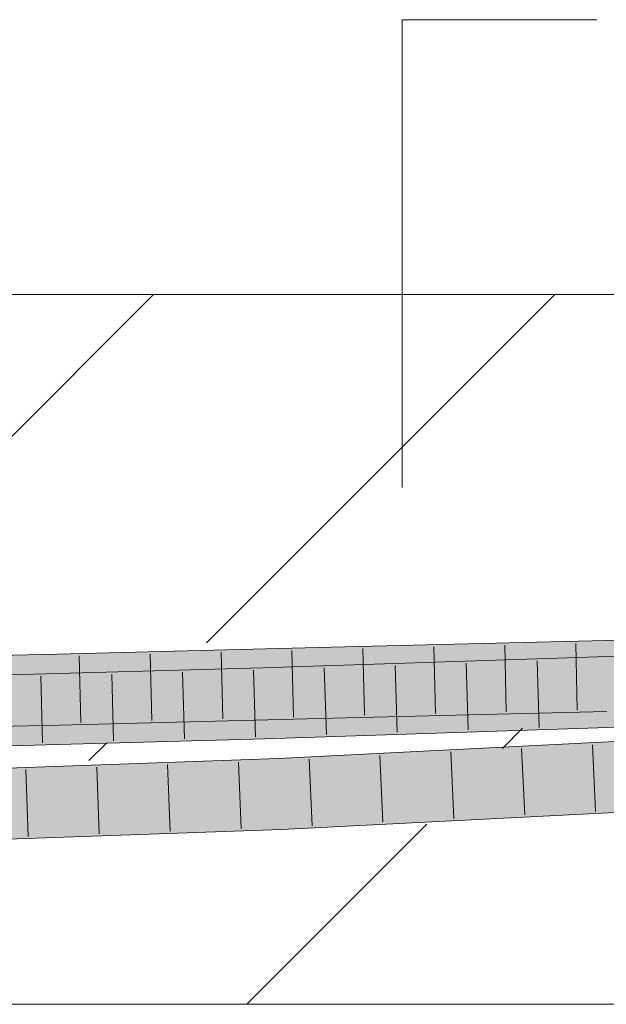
# Model space of a CAD drawing. Extents: x -620 to 300, y 62 to 1107.
# Tile 147 of 256: x 225.51 to 227.58, y 716.38 to 719.85. Entities that reach past the tile are written whole.
import ezdxf
from ezdxf.lldxf.tags import DXFTag

# ---------------------------------------------------------------- set-up
doc = ezdxf.new("R2010")
doc.units = 0
doc.layers.get('0').update_dxf_attribs({"lineweight": 35})
doc.layers.add('E_Detail_Linie_Text_Bem', color=7, linetype='Continuous', lineweight=13)
for name, color, linetype, lineweight, true_color in [('E_Detail_Wandschraffur', 7, 'Continuous', 5, 0xc0c0c0), ('E_Leerrohr 25-A06G9GDD8I', 7, 'Continuous', 9, 0xff8000), ('E_Leerrohr 25-Shading', 7, 'Continuous', 9, 0xff8000)]:
    doc.layers.add(name, color=color, linetype=linetype, lineweight=lineweight, true_color=true_color)
tags = doc.linetypes.add('fein_strichliert', pattern=[4, 1, -2, 1]).pattern_tags.tags
tags[8:9] = [DXFTag(74, 4), DXFTag(75, 0), DXFTag(340, '0'), DXFTag(46, 0.0), DXFTag(50, 0.0), DXFTag(44, 0.0), DXFTag(45, 0.0)]
tags[6:7] = [DXFTag(74, 4), DXFTag(75, 0), DXFTag(340, '0'), DXFTag(46, 0.0), DXFTag(50, 0.0), DXFTag(44, 0.0), DXFTag(45, 0.0)]
tags[4:5] = [DXFTag(74, 4), DXFTag(75, 0), DXFTag(340, '0'), DXFTag(46, 0.0), DXFTag(50, 0.0), DXFTag(44, 0.0), DXFTag(45, 0.0)]

# ---------------------------------------------------------------- blocks, each defined once
blk = doc.blocks.new('Shading-A06G9G1B8I', base_point=(193.1191, 715.3621))
at = {"layer": 'E_Leerrohr 25-Shading', "color": 43, "true_color": 0xd7ab7f}
for points in [[(227.5726, 717.6224), (227.5718, 717.659), (226.6061, 717.5991), (226.6052, 717.6356)], [(228.0268, 717.668), (227.5718, 717.659), (228.0231, 717.6485), (227.5726, 717.6224)], [(227.7741, 717.6263), (228.0231, 717.6481), (227.5726, 717.6224), (228.0231, 717.6485)], [(225.6413, 717.5747), (225.6404, 717.6113), (224.6885, 717.5531), (224.6878, 717.5897)], [(226.6061, 717.5991), (226.6052, 717.6356), (225.6413, 717.5747), (225.6404, 717.6113)], [(228.1367, 717.6215), (226.3639, 717.5629), (228.1356, 717.6151), (226.365, 717.5263)], [(227.9228, 717.5778), (228.1327, 717.5995), (226.365, 717.5263), (228.1356, 717.6151)], [(226.365, 717.5263), (226.3639, 717.5629), (224.0963, 717.4644), (224.0956, 717.501)], [(227.54, 717.4082), (227.5773, 717.4091), (226.6105, 717.4223), (227.5764, 717.4457)], [(226.611, 717.402), (226.6105, 717.4223), (225.6456, 717.3951), (225.6455, 717.398)], [(225.6464, 717.3614), (226.6114, 717.3857), (225.6456, 717.3951), (226.611, 717.402)], [(227.9447, 717.4017), (226.3703, 717.3496), (227.9451, 717.4017), (227.9999, 717.399)], [(227.54, 717.4082), (226.6105, 717.4223), (226.611, 717.402)], [(226.6114, 717.3857), (227.54, 717.4082), (226.611, 717.402)], [(225.4201, 717.3929), (225.2572, 717.381), (225.6464, 717.3614), (225.2581, 717.3526)], [(225.4756, 717.3942), (225.4201, 717.3929), (225.6456, 717.3951), (225.6464, 717.3614)], [(225.6455, 717.398), (225.4756, 717.3942), (225.6456, 717.3951)], [(226.3707, 717.3378), (228.0107, 717.3984), (226.3703, 717.3496), (227.9999, 717.399)], [(228.0107, 717.3984), (226.3707, 717.3378), (228.0289, 717.3975), (226.3714, 717.313)], [(228.0289, 717.3975), (226.3714, 717.313), (228.3892, 717.3798)], [(226.3707, 717.3378), (226.3703, 717.3496), (224.0999, 717.2698), (224.0996, 717.2877)], [(224.1003, 717.2511), (226.3714, 717.313), (224.0999, 717.2698), (226.3707, 717.3378)], [(228.0882, 717.3122), (228.2033, 717.3174), (227.2733, 717.2868), (228.2024, 717.3342)], [(226.4196, 717.236), (228.0882, 717.3122), (226.4193, 717.2432), (227.2733, 717.2868)], [(226.4199, 717.2278), (228.0881, 717.3122), (226.4196, 717.236)], [(226.4199, 717.2278), (228.2035, 717.3141), (228.0881, 717.3122), (228.2034, 717.3158)], [(228.2035, 717.3126), (228.2035, 717.3141), (226.4199, 717.2277), (226.4199, 717.2278)], [(226.4199, 717.2277), (226.4202, 717.2223), (228.2035, 717.3126), (228.204, 717.303)], [(226.4202, 717.2223), (226.4209, 717.2067), (228.204, 717.303), (228.2043, 717.2977)], [(224.9636, 717.1891), (226.4196, 717.236), (224.8612, 717.1884), (226.4193, 717.2432)], [(225.466, 717.1953), (226.4199, 717.2277), (224.9636, 717.1891), (226.4196, 717.236)], [(226.4202, 717.2223), (226.4199, 717.2277), (225.5671, 717.1953), (225.4016, 717.1931)], [(224.8616, 717.1729), (225.5671, 717.1953), (224.8615, 717.1747), (225.4016, 717.1931)], [(224.8618, 717.1624), (226.4169, 717.2066), (224.8616, 717.1729), (225.5671, 717.1953)], [(226.294, 717.2031), (224.8618, 717.1624), (224.862, 717.1577)], [(226.4209, 717.2067), (224.862, 717.1558), (225.3826, 717.17)], [(224.862, 717.1558), (226.4209, 717.2067), (226.294, 717.2031), (226.4169, 717.2066)], [(224.862, 717.1558), (226.294, 717.2031), (224.862, 717.1577)], [(225.5671, 717.1953), (226.4209, 717.2067), (226.4202, 717.2223)], [(228.172, 717.119), (226.4286, 717.03), (226.4297, 717.005)], [(226.4302, 716.9935), (228.172, 717.119), (226.4297, 717.005)], [(228.172, 717.119), (226.4302, 716.9935), (228.214, 717.1074), (226.4319, 716.9935)], [(226.4319, 716.9935), (228.2152, 717.0846), (228.214, 717.1074)], [(224.8678, 716.9384), (226.4286, 717.03), (224.8668, 716.975)], [(224.8678, 716.9384), (225.3843, 716.9566), (226.4286, 717.03), (226.4297, 717.005)], [(225.3843, 716.9566), (226.4302, 716.9935), (226.4297, 717.005)]]:
    blk.add_solid(points, dxfattribs=at)
at = {"layer": 'E_Leerrohr 25-Shading', "color": 31, "true_color": 0xfabd7f}
for points in [[(227.5745, 717.5341), (227.5726, 717.6224), (226.6083, 717.5107), (226.6061, 717.5991)], [(227.7741, 717.6263), (227.5726, 717.6224), (227.7611, 717.5377), (227.5745, 717.5341)], [(225.4171, 717.4813), (225.6434, 717.4864), (224.6885, 717.5531), (225.6413, 717.5747)], [(226.6083, 717.5107), (226.6061, 717.5991), (225.6434, 717.4864), (225.6413, 717.5747)], [(226.365, 717.5263), (227.9212, 717.5668), (227.9228, 717.5778)], [(227.9212, 717.5668), (226.365, 717.5263), (227.914, 717.5149), (227.1599, 717.4951)], [(226.3663, 717.4825), (226.365, 717.5263), (224.0963, 717.4644)], [(226.609, 717.4824), (226.6083, 717.5107), (225.6438, 717.4696), (225.6434, 717.4864)], [(226.3663, 717.4825), (226.7937, 717.4854), (226.365, 717.5263), (227.1599, 717.4951)], [(226.609, 717.4824), (227.5745, 717.5341), (226.6083, 717.5107)], [(226.609, 717.4824), (226.8745, 717.4859), (227.5745, 717.5341), (227.5751, 717.506)], [(226.8745, 717.4859), (227.5754, 717.4951), (227.5751, 717.506)], [(227.1599, 717.4951), (227.316, 717.4889), (227.914, 717.5149), (227.9123, 717.5031)], [(228.0102, 717.5005), (227.7611, 717.5377), (227.5754, 717.4951), (227.5745, 717.5341)], [(226.3663, 717.4825), (224.0963, 717.4644), (226.3666, 717.4741), (226.0251, 717.4661)], [(225.4757, 717.3942), (225.6455, 717.398), (224.6902, 717.4648), (225.6434, 717.4864)], [(226.6091, 717.4776), (226.609, 717.4824), (225.6442, 717.4523), (225.6438, 717.4696)], [(226.6096, 717.4575), (226.6091, 717.4776), (225.6445, 717.4399), (225.6442, 717.4523)], [(226.0251, 717.4661), (226.3668, 717.4664), (226.3666, 717.4741)], [(226.3663, 717.4825), (226.3666, 717.4741), (226.7937, 717.4854)], [(226.7937, 717.4854), (226.3666, 717.4741), (226.8745, 717.4859), (226.3667, 717.4714)], [(226.3667, 717.4714), (226.3668, 717.4664), (226.8745, 717.4859), (227.316, 717.4889)], [(226.8731, 717.4784), (226.3668, 717.4664), (226.872, 717.4547), (226.3677, 717.4379)], [(226.9923, 717.4875), (226.609, 717.4824), (226.6091, 717.4776)], [(227.5758, 717.4747), (227.5754, 717.4951), (226.6091, 717.4776), (226.9923, 717.4875)], [(227.5758, 717.4747), (226.6091, 717.4776), (226.6096, 717.4575)], [(226.6096, 717.4575), (226.6099, 717.4468), (227.5758, 717.4747), (227.5762, 717.4553)], [(226.7937, 717.4854), (227.316, 717.4889), (227.1599, 717.4951)], [(227.3252, 717.4891), (226.8731, 717.4784), (227.3238, 717.4695), (226.872, 717.4547)], [(227.6364, 717.4461), (227.3238, 717.4695), (227.404, 717.4283), (226.872, 717.4547)], [(227.3238, 717.4695), (227.6555, 717.4805), (227.3252, 717.4891), (227.6572, 717.497)], [(227.8368, 717.4614), (227.6555, 717.4805), (227.6364, 717.4461), (227.3238, 717.4695)], [(226.0251, 717.4661), (224.0963, 717.4644), (224.1582, 717.4223), (224.0971, 717.4214)], [(226.3677, 717.4379), (224.4272, 717.4219), (224.0979, 717.3778), (224.0972, 717.4137)], [(226.3677, 717.4379), (224.0979, 717.3778), (224.5365, 717.388)], [(226.3703, 717.3496), (226.3677, 717.4379), (224.0996, 717.2877), (224.0979, 717.3761)], [(226.3668, 717.4664), (226.0251, 717.4661), (224.4169, 717.4258), (224.1582, 717.4223)], [(226.3668, 717.4664), (225.4183, 717.4467), (226.3677, 717.4379), (224.4272, 717.4219)], [(225.6445, 717.4399), (225.6445, 717.4387), (226.6096, 717.4575), (226.6099, 717.4468)], [(226.6099, 717.4468), (225.6445, 717.4387), (226.6103, 717.4276), (225.6452, 717.4097)], [(226.872, 717.4547), (226.3677, 717.4379), (227.404, 717.4283), (226.3703, 717.3496)], [(227.5762, 717.4553), (226.6099, 717.4468), (227.5764, 717.4457), (226.6103, 717.4276)], [(226.6103, 717.4276), (226.6105, 717.4223), (227.5764, 717.4457)], [(228.141, 717.4082), (227.6364, 717.4461), (227.9447, 717.4017), (227.404, 717.4283)], [(225.6452, 717.4097), (225.6455, 717.398), (226.6103, 717.4276), (226.6105, 717.4223)], [(227.404, 717.4283), (226.3703, 717.3496), (227.9447, 717.4017)], [(228.2071, 717.2426), (228.2043, 717.2977), (226.4275, 717.207)], [(226.4209, 717.2067), (228.2071, 717.2426), (226.4275, 717.207)], [(226.4209, 717.2067), (228.1705, 717.2075), (228.2071, 717.2426), (228.2088, 717.2094)], [(226.4221, 717.1788), (226.4209, 717.2067), (225.3826, 717.17)], [(228.1705, 717.2075), (226.4209, 717.2067), (226.4221, 717.1788)], [(226.4247, 717.1183), (228.1705, 717.2075), (226.4221, 717.1788)], [(226.4286, 717.03), (228.172, 717.119), (226.4247, 717.1183), (228.1705, 717.2075)], [(224.8645, 717.0634), (226.4247, 717.1183), (225.3826, 717.17), (226.4221, 717.1788)], [(226.4247, 717.1183), (224.8645, 717.0634), (224.8648, 717.051)], [(224.8668, 716.975), (226.4286, 717.03), (224.8648, 717.051), (226.4247, 717.1183)]]:
    blk.add_solid(points, dxfattribs=at)
blk = doc.blocks.new('Referenz-A06G9GDF8I')
at = {"layer": 'E_Detail_Linie_Text_Bem', "color": 0, "linetype": 'Continuous', "ltscale": 0.13}
for p, q in [((226.8557, 718.1981), (226.8557, 719.8462)), ((226.8557, 719.8462), (227.5424, 719.8462))]:
    blk.add_line(p, q, dxfattribs=at)
at = {"layer": 'E_Detail_Linie_Text_Bem', "linetype": 'Continuous', "ltscale": 0.13}
for p, q in [((211.2545, 718.8778), (271.2326, 718.8778)), ((271.2326, 716.3778), (223.2545, 716.3778))]:
    blk.add_line(p, q, dxfattribs=at)
at = {"layer": 'E_Detail_Wandschraffur', "linetype": 'fein_strichliert', "ltscale": 0.13}
for p, q in [((224.729, 717.6275), (225.9793, 718.8778)), ((227.2092, 717.2793), (227.2803, 717.3503)), ((226.3078, 716.3778), (226.9424, 717.0125))]:
    blk.add_line(p, q, dxfattribs=at)
at = {"layer": 'E_Detail_Wandschraffur', "linetype": 'ByBlock', "ltscale": 0.13}
for p, q in [((226.1667, 717.651), (227.3935, 718.8778)), ((225.7519, 717.2362), (225.8144, 717.2987))]:
    blk.add_line(p, q, dxfattribs=at)
at = {"layer": 'E_Leerrohr 25-A06G9GDD8I', "linetype": 'Continuous', "ltscale": 0.13}
for p, q in [((228.5297, 717.6778), (227.5718, 717.659)), ((227.5718, 717.659), (226.6052, 717.6356)), ((227.2174, 717.6429), (227.2228, 717.408)), ((227.4674, 717.649), (227.4726, 717.414)), ((225.6404, 717.6113), (224.6878, 717.5897)), ((226.6052, 717.6356), (225.6404, 717.6113)), ((225.9676, 717.6121), (225.9733, 717.3771)), ((226.2175, 717.6184), (226.2232, 717.3834)), ((228.5089, 717.6339), (226.3639, 717.5629)), ((226.4674, 717.6247), (226.4732, 717.3897)), ((226.7173, 717.6308), (226.7231, 717.3959)), ((226.9674, 717.6369), (226.9729, 717.402)), ((225.7177, 717.6058), (225.7233, 717.3709)), ((227.0812, 717.5791), (227.0882, 717.3442)), ((227.331, 717.5874), (227.3381, 717.3525)), ((226.3639, 717.5629), (224.0956, 717.501)), ((225.832, 717.5409), (225.8385, 717.306)), ((226.0818, 717.5477), (226.0885, 717.3128)), ((226.3316, 717.5545), (226.3386, 717.3196)), ((226.5814, 717.5626), (226.5885, 717.3277)), ((226.8313, 717.5708), (226.8383, 717.3359)), ((225.5823, 717.5341), (225.5884, 717.2992)), ((227.5773, 717.4091), (226.6114, 717.3857)), ((226.6114, 717.3857), (225.6464, 717.3614)), ((228.5163, 717.384), (226.3714, 717.313)), ((225.6464, 717.3614), (224.6927, 717.3398)), ((228.2024, 717.3342), (226.4193, 717.2432)), ((226.3714, 717.313), (224.1003, 717.2511)), ((227.027, 717.2667), (227.0379, 717.032)), ((227.2766, 717.2795), (227.2877, 717.0447)), ((227.5261, 717.2922), (227.5375, 717.0575)), ((226.4193, 717.2432), (224.8612, 717.1883)), ((226.2784, 717.2307), (226.2883, 716.996)), ((226.5279, 717.2412), (226.5383, 717.0065)), ((226.7775, 717.254), (226.7881, 717.0192)), ((225.5298, 717.2044), (225.5378, 716.9695)), ((225.7793, 717.2132), (225.7879, 716.9783)), ((226.0289, 717.222), (226.0381, 716.9871)), ((228.2152, 717.0846), (226.4302, 716.9935)), ((226.4302, 716.9935), (224.8678, 716.9384))]:
    blk.add_line(p, q, dxfattribs=at)

msp = doc.modelspace()

# ---------------------------------------------------------------- block references
at = {"color": 8, "lineweight": 25, "ltscale": 0.25, "true_color": 0x808080}
msp.add_blockref('Referenz-A06G9GDF8I', (0, 0), dxfattribs=at)
msp.add_blockref('Shading-A06G9G1B8I', (193.1191, 715.3621))

doc.saveas('drawing.dxf')
